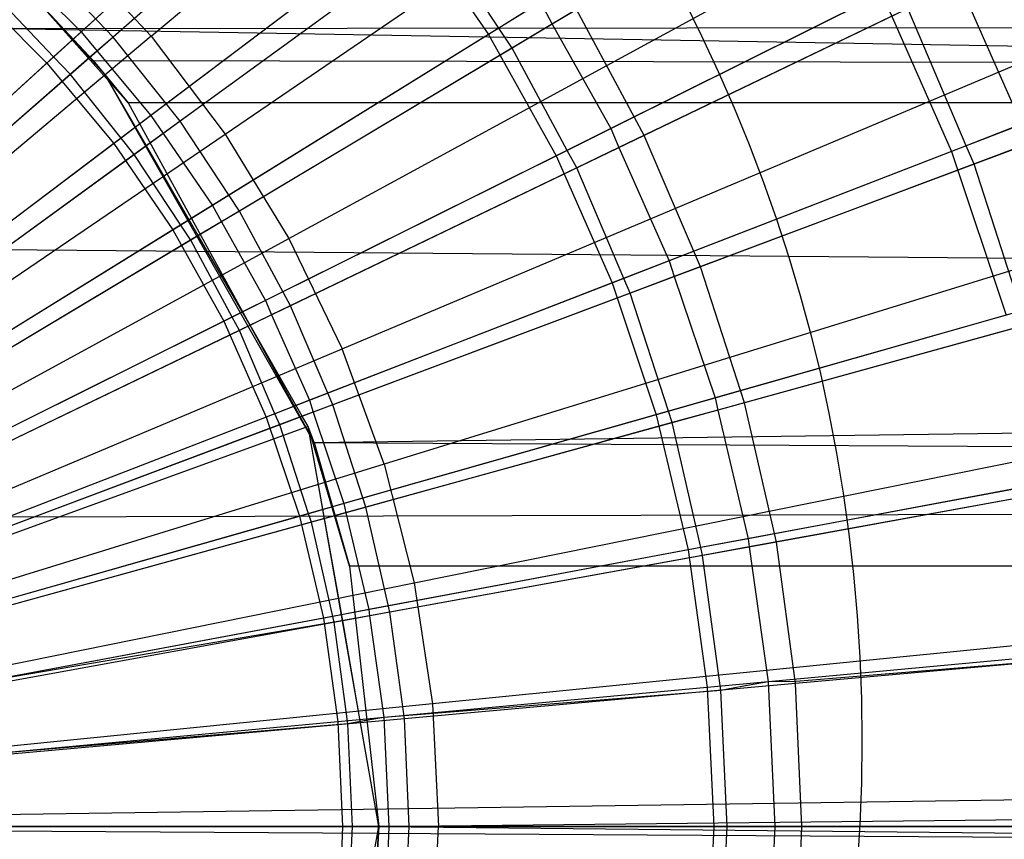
# Model space of a CAD drawing. Extents: x 0.1 to 25.1, y -5.4 to 12.3.
# Tile 59 of 107: x 13.023 to 13.508, y 0.572 to 0.975. Entities that reach past the tile are written whole.
import ezdxf

# ---------------------------------------------------------------- set-up
doc = ezdxf.new("R2010")
doc.units = 0
doc.header["$LTSCALE"] = 2.54
doc.layers.get('0').update_dxf_attribs({"color": 13, "linetype": 'CONTINUOUS'})

# ---------------------------------------------------------------- blocks, each defined once
blk = doc.blocks.new('GRUPUJ_1')
at = {"color": 0}
for p, q in [((12.96302, 6.38666, 18.79448), (13.32694, 6.69202, 18.72709)), ((12.96302, 6.38666, 18.79448), (13.32694, 6.69202, 18.72709)), ((12.99941, 6.33862, 18.79448), (13.39192, 6.60624, 18.72709)), ((12.99941, 6.33862, 18.79448), (13.39192, 6.60624, 18.72709)), ((13.03082, 6.28721, 18.79448), (13.44804, 6.51441, 18.72709)), ((13.03082, 6.28721, 18.79448), (13.44804, 6.51441, 18.72709)), ((13.08976, 6.51339, 6.32902), (12.94428, 6.38629, 6.28358)), ((13.08976, 6.51339, 6.32902), (12.94428, 6.38629, 6.28358)), ((13.05105, 6.50049, 6.42295), (12.92863, 6.38888, 6.38359)), ((13.05105, 6.50049, 6.42295), (12.92863, 6.38888, 6.38359)), ((13.04667, 6.49649, 6.47267), (12.91179, 6.37353, 6.43)), ((13.04667, 6.49649, 6.47267), (12.91179, 6.37353, 6.43)), ((13.062, 6.48914, 6.42267), (12.93642, 6.37942, 6.38381)), ((13.062, 6.48914, 6.42267), (12.93642, 6.37942, 6.38381)), ((13.28112, 6.48178, 6.52714), (13.12893, 6.38756, 6.47267)), ((13.28112, 6.48178, 6.52714), (13.12893, 6.38756, 6.47267)), ((13.29576, 6.47358, 6.47714), (13.16036, 6.39268, 6.4293)), ((13.29576, 6.47358, 6.47714), (13.16036, 6.39268, 6.4293)), ((13.13357, 6.45845, 6.32902), (12.97728, 6.3449, 6.28358)), ((13.13357, 6.45845, 6.32902), (12.97728, 6.3449, 6.28358)), ((13.09509, 6.44753, 6.42296), (12.96286, 6.34767, 6.38359)), ((13.09509, 6.44753, 6.42296), (12.96286, 6.34767, 6.38359)), ((13.09032, 6.44392, 6.47267), (12.94467, 6.33394, 6.43)), ((13.09032, 6.44392, 6.47267), (12.94467, 6.33394, 6.43)), ((13.09032, 6.44392, 6.47267), (13.12893, 6.38756, 6.47267)), ((13.09032, 6.44392, 6.47267), (13.12893, 6.38756, 6.47267)), ((13.10375, 6.43679, 6.42267), (12.96888, 6.33879, 6.38381)), ((13.10375, 6.43679, 6.42267), (12.96888, 6.33879, 6.38381)), ((13.13406, 6.39073, 6.42297), (13.10375, 6.43679, 6.42267)), ((13.13406, 6.39073, 6.42297), (13.10375, 6.43679, 6.42267)), ((12.96302, 6.38666, 18.79448), (12.92204, 6.43083, 18.79448)), ((12.96302, 6.38666, 18.79448), (12.92204, 6.43083, 18.79448)), ((12.94428, 6.38629, 6.28358), (12.9077, 6.42455, 6.28358)), ((12.94428, 6.38629, 6.28358), (12.9077, 6.42455, 6.28358)), ((13.05697, 6.23292, 18.79448), (13.49473, 6.41745, 18.72709)), ((13.05697, 6.23292, 18.79448), (13.49473, 6.41745, 18.72709)), ((13.37625, 6.42011, 6.38702), (13.20558, 6.33793, 6.32902)), ((13.37625, 6.42011, 6.38702), (13.20558, 6.33793, 6.32902)), ((12.90046, 6.41698, 6.3838), (12.92863, 6.38888, 6.38359)), ((12.90046, 6.41698, 6.3838), (12.92863, 6.38888, 6.38359)), ((13.36055, 6.41255, 6.48733), (13.39121, 6.34339, 6.48702)), ((13.36055, 6.41255, 6.48733), (13.39121, 6.34339, 6.48702)), ((12.8754, 6.40993, 6.43), (12.91179, 6.37353, 6.43)), ((12.8754, 6.40993, 6.43), (12.91179, 6.37353, 6.43)), ((13.32241, 6.40765, 6.52714), (13.16218, 6.32786, 6.47267)), ((13.32241, 6.40765, 6.52714), (13.16218, 6.32786, 6.47267)), ((13.32927, 6.41107, 6.47749), (13.18909, 6.34126, 6.42904)), ((13.32927, 6.41107, 6.47749), (13.18909, 6.34126, 6.42904)), ((13.32241, 6.40765, 6.52714), (13.35669, 6.33002, 6.52714)), ((13.32241, 6.40765, 6.52714), (13.35669, 6.33002, 6.52714)), ((12.91507, 6.37652, 6.38024), (12.88845, 6.40442, 6.38)), ((12.91507, 6.37652, 6.38024), (12.88845, 6.40442, 6.38)), ((12.89229, 6.39043, 4.57961), (25, 6.40472, 4.59341)), ((12.89229, 6.39043, 4.57961), (25, 6.40472, 4.59341)), ((12.9327, 6.37618, 6.28082), (12.90659, 6.40472, 6.28062)), ((12.90659, 6.40472, 5.40659), (12.93451, 6.37473, 5.43451)), ((12.95171, 6.35393, 5.45171), (12.90659, 6.40472, 6.28062)), ((12.93451, 6.37473, 5.43451), (12.90659, 6.40472, 6.28062)), ((12.95171, 6.35393, 5.45171), (12.90659, 6.40472, 6.28062)), ((12.9327, 6.37618, 6.28082), (12.90659, 6.40472, 6.28062)), ((12.93451, 6.37473, 5.43451), (12.90659, 6.40472, 6.28062)), ((12.90659, 6.40472, 5.40659), (12.93451, 6.37473, 5.43451)), ((13.15449, 6.40338, 6.42904), (13.13406, 6.39073, 6.42297)), ((13.15449, 6.40338, 6.42904), (13.13406, 6.39073, 6.42297)), ((13.15449, 6.40338, 6.42904), (13.16036, 6.39268, 6.4293)), ((13.15449, 6.40338, 6.42904), (13.16036, 6.39268, 6.4293)), ((13.17228, 6.39981, 6.32902), (13.00644, 6.30072, 6.28358)), ((13.17228, 6.39981, 6.32902), (13.00644, 6.30072, 6.28358)), ((13.20558, 6.33793, 6.32902), (13.17228, 6.39981, 6.32902)), ((13.20558, 6.33793, 6.32902), (13.17228, 6.39981, 6.32902)), ((13.33517, 6.40033, 6.47714), (13.19312, 6.33192, 6.42931)), ((13.33517, 6.40033, 6.47714), (13.19312, 6.33192, 6.42931)), ((13.36391, 6.33282, 6.4775), (13.33517, 6.40033, 6.47714)), ((13.36391, 6.33282, 6.4775), (13.33517, 6.40033, 6.47714)), ((13.51963, 6.39314, 6.59311), (13.35669, 6.33002, 6.52714)), ((13.51963, 6.39314, 6.59311), (13.35669, 6.33002, 6.52714)), ((12.89229, 6.39043, 4.57961), (25, 6.18084, 4.4548)), ((12.89229, 6.39043, 4.57961), (25, 6.18084, 4.4548)), ((12.92863, 6.38888, 6.38359), (12.91507, 6.37652, 6.38024)), ((12.92863, 6.38888, 6.38359), (12.91507, 6.37652, 6.38024)), ((12.92863, 6.38888, 6.38359), (12.93642, 6.37942, 6.38381)), ((12.92863, 6.38888, 6.38359), (12.93642, 6.37942, 6.38381)), ((13.13406, 6.39073, 6.42297), (12.99313, 6.30347, 6.38359)), ((13.13406, 6.39073, 6.42297), (12.99313, 6.30347, 6.38359)), ((13.14064, 6.3809, 6.42267), (13.13406, 6.39073, 6.42297)), ((13.14064, 6.3809, 6.42267), (13.13406, 6.39073, 6.42297)), ((13.16036, 6.39268, 6.4293), (13.14064, 6.3809, 6.42267)), ((13.16036, 6.39268, 6.4293), (13.14064, 6.3809, 6.42267)), ((13.16036, 6.39268, 6.4293), (13.18909, 6.34126, 6.42904)), ((13.16036, 6.39268, 6.4293), (13.18909, 6.34126, 6.42904)), ((12.96302, 6.38666, 18.79448), (12.59772, 6.08013, 18.82364)), ((12.96302, 6.38666, 18.79448), (12.59772, 6.08013, 18.82364)), ((12.94428, 6.38629, 6.28358), (12.9327, 6.37618, 6.28082)), ((12.94428, 6.38629, 6.28358), (12.9327, 6.37618, 6.28082)), ((12.97728, 6.3449, 6.28358), (12.94428, 6.38629, 6.28358)), ((12.97728, 6.3449, 6.28358), (12.94428, 6.38629, 6.28358)), ((12.96302, 6.38666, 18.79448), (12.99941, 6.33862, 18.79448)), ((12.96302, 6.38666, 18.79448), (12.99941, 6.33862, 18.79448)), ((13.12893, 6.38756, 6.47267), (12.97376, 6.29147, 6.43)), ((13.12893, 6.38756, 6.47267), (12.97376, 6.29147, 6.43)), ((13.12893, 6.38756, 6.47267), (13.16218, 6.32786, 6.47267)), ((13.12893, 6.38756, 6.47267), (13.16218, 6.32786, 6.47267)), ((12.93642, 6.37942, 6.38381), (12.9233, 6.36796, 6.38)), ((12.93642, 6.37942, 6.38381), (12.9233, 6.36796, 6.38)), ((12.93642, 6.37942, 6.38381), (12.96286, 6.34767, 6.38359)), ((12.93642, 6.37942, 6.38381), (12.96286, 6.34767, 6.38359)), ((13.14064, 6.3809, 6.42267), (12.99756, 6.29541, 6.38382)), ((13.14064, 6.3809, 6.42267), (12.99756, 6.29541, 6.38382)), ((13.16764, 6.33058, 6.42297), (13.14064, 6.3809, 6.42267)), ((13.16764, 6.33058, 6.42297), (13.14064, 6.3809, 6.42267)), ((12.91179, 6.37353, 6.43), (12.77488, 6.24872, 6.39938)), ((12.91179, 6.37353, 6.43), (12.77488, 6.24872, 6.39938)), ((12.91507, 6.37652, 6.38024), (12.78616, 6.25901, 6.35097)), ((12.91507, 6.37652, 6.38024), (12.78616, 6.25901, 6.35097)), ((12.9327, 6.37618, 6.28082), (12.79658, 6.25725, 6.25096)), ((12.9327, 6.37618, 6.28082), (12.79658, 6.25725, 6.25096)), ((12.91179, 6.37353, 6.43), (12.94467, 6.33394, 6.43)), ((12.91179, 6.37353, 6.43), (12.94467, 6.33394, 6.43)), ((12.9233, 6.36796, 6.38), (12.91507, 6.37652, 6.38024)), ((12.9233, 6.36796, 6.38), (12.91507, 6.37652, 6.38024)), ((12.94048, 6.36774, 6.28062), (12.9327, 6.37618, 6.28082)), ((12.94048, 6.36774, 6.28062), (12.9327, 6.37618, 6.28082)), ((12.93451, 6.37473, 5.43451), (25, 6.35265, 5.45271)), ((12.93451, 6.37473, 5.43451), (12.95171, 6.35393, 5.45171)), ((12.93451, 6.37473, 5.43451), (25, 6.35265, 5.45271)), ((12.93451, 6.37473, 5.43451), (12.95171, 6.35393, 5.45171)), ((12.94048, 6.36774, 6.28062), (12.71744, 6.18059, 6.23846)), ((12.94048, 6.36774, 6.28062), (12.71744, 6.18059, 6.23846)), ((12.9233, 6.36796, 6.38), (12.79137, 6.2527, 6.35113)), ((12.9233, 6.36796, 6.38), (12.79137, 6.2527, 6.35113)), ((12.94824, 6.33663, 6.38024), (12.9233, 6.36796, 6.38)), ((12.94824, 6.33663, 6.38024), (12.9233, 6.36796, 6.38)), ((12.96067, 6.33284, 6.2804), (12.94048, 6.36774, 6.28062)), ((13.04315, 6.18684, 5.54315), (12.94048, 6.36774, 6.28062)), ((12.96067, 6.33284, 6.2804), (12.94048, 6.36774, 6.28062)), ((12.95171, 6.35393, 5.45171), (12.94048, 6.36774, 6.28062)), ((13.04315, 6.18684, 5.54315), (12.94048, 6.36774, 6.28062)), ((12.95171, 6.35393, 5.45171), (12.94048, 6.36774, 6.28062)), ((13.24595, 6.36001, 6.825), (13.24595, 6.36001, 10.825)), ((13.24595, 6.36001, 6.825), (13.24595, 6.36001, 10.825)), ((25, 6.35265, 5.45271), (12.95171, 6.35393, 5.45171)), ((25, 6.35265, 5.45271), (12.95171, 6.35393, 5.45171)), ((12.95171, 6.35393, 5.45171), (13.04315, 6.18684, 5.54315)), ((12.95171, 6.35393, 5.45171), (13.04315, 6.18684, 5.54315)), ((13.04315, 6.18684, 5.54315), (25, 6.35265, 5.45271)), ((13.04315, 6.18684, 5.54315), (25, 6.35265, 5.45271)), ((12.96286, 6.34767, 6.38359), (12.94824, 6.33663, 6.38024)), ((12.96286, 6.34767, 6.38359), (12.94824, 6.33663, 6.38024)), ((12.97728, 6.3449, 6.28358), (12.96067, 6.33284, 6.2804)), ((12.97728, 6.3449, 6.28358), (12.96067, 6.33284, 6.2804)), ((12.96286, 6.34767, 6.38359), (12.96888, 6.33879, 6.38381)), ((12.96286, 6.34767, 6.38359), (12.96888, 6.33879, 6.38381)), ((13.00644, 6.30072, 6.28358), (12.97728, 6.3449, 6.28358)), ((13.00644, 6.30072, 6.28358), (12.97728, 6.3449, 6.28358)), ((13.18909, 6.34126, 6.42904), (13.16764, 6.33058, 6.42297)), ((13.18909, 6.34126, 6.42904), (13.16764, 6.33058, 6.42297)), ((13.18909, 6.34126, 6.42904), (13.19312, 6.33192, 6.42931)), ((13.18909, 6.34126, 6.42904), (13.19312, 6.33192, 6.42931)), ((13.41054, 6.33987, 6.38702), (13.2332, 6.27331, 6.32902)), ((13.41054, 6.33987, 6.38702), (13.2332, 6.27331, 6.32902)), ((13.39121, 6.34339, 6.48702), (13.36391, 6.33282, 6.4775)), ((13.39121, 6.34339, 6.48702), (13.36391, 6.33282, 6.4775)), ((12.60539, 6.06999, 18.82364), (12.99941, 6.33862, 18.79448)), ((12.60539, 6.06999, 18.82364), (12.99941, 6.33862, 18.79448)), ((12.94824, 6.33663, 6.38024), (12.80901, 6.23149, 6.35097)), ((12.94824, 6.33663, 6.38024), (12.80901, 6.23149, 6.35097)), ((12.95475, 6.32853, 6.38), (12.94824, 6.33663, 6.38024)), ((12.95475, 6.32853, 6.38), (12.94824, 6.33663, 6.38024)), ((12.96888, 6.33879, 6.38381), (12.95475, 6.32853, 6.38)), ((12.96888, 6.33879, 6.38381), (12.95475, 6.32853, 6.38)), ((12.96888, 6.33879, 6.38381), (12.99313, 6.30347, 6.38359)), ((12.96888, 6.33879, 6.38381), (12.99313, 6.30347, 6.38359)), ((12.99941, 6.33862, 18.79448), (13.03082, 6.28721, 18.79448)), ((12.99941, 6.33862, 18.79448), (13.03082, 6.28721, 18.79448)), ((13.20558, 6.33793, 6.32902), (13.03153, 6.25411, 6.28358)), ((13.20558, 6.33793, 6.32902), (13.03153, 6.25411, 6.28358)), ((13.2332, 6.27331, 6.32902), (13.20558, 6.33793, 6.32902)), ((13.2332, 6.27331, 6.32902), (13.20558, 6.33793, 6.32902)), ((12.94467, 6.33394, 6.43), (12.79683, 6.22229, 6.39938)), ((12.94467, 6.33394, 6.43), (12.79683, 6.22229, 6.39938)), ((12.96067, 6.33284, 6.2804), (12.81861, 6.22962, 6.25096)), ((12.96067, 6.33284, 6.2804), (12.81861, 6.22962, 6.25096)), ((12.94467, 6.33394, 6.43), (12.97376, 6.29147, 6.43)), ((12.94467, 6.33394, 6.43), (12.97376, 6.29147, 6.43)), ((12.98623, 6.28865, 6.28015), (12.96067, 6.33284, 6.2804)), ((12.98623, 6.28865, 6.28015), (12.96067, 6.33284, 6.2804)), ((12.98623, 6.28865, 6.28015), (12.96067, 6.33284, 6.2804)), ((12.98623, 6.28865, 6.28015), (12.96067, 6.33284, 6.2804)), ((13.16764, 6.33058, 6.42297), (13.0192, 6.25667, 6.38359)), ((13.16764, 6.33058, 6.42297), (13.0192, 6.25667, 6.38359)), ((13.17237, 6.32193, 6.42267), (13.16764, 6.33058, 6.42297)), ((13.17237, 6.32193, 6.42267), (13.16764, 6.33058, 6.42297)), ((13.19312, 6.33192, 6.42931), (13.17237, 6.32193, 6.42267)), ((13.19312, 6.33192, 6.42931), (13.17237, 6.32193, 6.42267)), ((13.35669, 6.33002, 6.52714), (13.18978, 6.26536, 6.47267)), ((13.35669, 6.33002, 6.52714), (13.18978, 6.26536, 6.47267)), ((13.19312, 6.33192, 6.42931), (13.21781, 6.27622, 6.42904)), ((13.19312, 6.33192, 6.42931), (13.21781, 6.27622, 6.42904)), ((13.36391, 6.33282, 6.4775), (13.21781, 6.27622, 6.42904)), ((13.36391, 6.33282, 6.4775), (13.21781, 6.27622, 6.42904)), ((13.35669, 6.33002, 6.52714), (13.38366, 6.24956, 6.52714)), ((13.35669, 6.33002, 6.52714), (13.38366, 6.24956, 6.52714)), ((13.36786, 6.32385, 6.47714), (13.36391, 6.33282, 6.4775)), ((13.36786, 6.32385, 6.47714), (13.36391, 6.33282, 6.4775)), ((13.39431, 6.33377, 6.48734), (13.36786, 6.32385, 6.47714)), ((13.39431, 6.33377, 6.48734), (13.36786, 6.32385, 6.47714)), ((12.95475, 6.32853, 6.38), (12.81304, 6.22557, 6.35113)), ((12.95475, 6.32853, 6.38), (12.81304, 6.22557, 6.35113)), ((12.97759, 6.29385, 6.38025), (12.95475, 6.32853, 6.38)), ((12.97759, 6.29385, 6.38025), (12.95475, 6.32853, 6.38)), ((13.16218, 6.32786, 6.47267), (12.9988, 6.24651, 6.43)), ((13.16218, 6.32786, 6.47267), (12.9988, 6.24651, 6.43)), ((13.16218, 6.32786, 6.47267), (13.18978, 6.26536, 6.47267)), ((13.16218, 6.32786, 6.47267), (13.18978, 6.26536, 6.47267)), ((13.17237, 6.32193, 6.42267), (13.02225, 6.24964, 6.38382)), ((13.17237, 6.32193, 6.42267), (13.02225, 6.24964, 6.38382)), ((13.19552, 6.26759, 6.42298), (13.17237, 6.32193, 6.42267)), ((13.19552, 6.26759, 6.42298), (13.17237, 6.32193, 6.42267)), ((13.36786, 6.32385, 6.47714), (13.22032, 6.26847, 6.42932)), ((13.36786, 6.32385, 6.47714), (13.22032, 6.26847, 6.42932)), ((13.39118, 6.2517, 6.47751), (13.36786, 6.32385, 6.47714)), ((13.39118, 6.2517, 6.47751), (13.36786, 6.32385, 6.47714)), ((13.53154, 6.31632, 18.72709), (13.07758, 6.1763, 18.79448)), ((13.53154, 6.31632, 18.72709), (13.07758, 6.1763, 18.79448)), ((12.99313, 6.30347, 6.38359), (12.97759, 6.29385, 6.38025)), ((12.99313, 6.30347, 6.38359), (12.97759, 6.29385, 6.38025)), ((12.99313, 6.30347, 6.38359), (12.99756, 6.29541, 6.38382)), ((12.99313, 6.30347, 6.38359), (12.99756, 6.29541, 6.38382)), ((13.00644, 6.30072, 6.28358), (12.98623, 6.28865, 6.28015)), ((13.00644, 6.30072, 6.28358), (12.98623, 6.28865, 6.28015)), ((13.03153, 6.25411, 6.28358), (13.00644, 6.30072, 6.28358)), ((13.03153, 6.25411, 6.28358), (13.00644, 6.30072, 6.28358)), ((12.97376, 6.29147, 6.43), (12.81625, 6.19395, 6.39938)), ((12.97376, 6.29147, 6.43), (12.81625, 6.19395, 6.39938)), ((12.97759, 6.29385, 6.38025), (12.82923, 6.20198, 6.35097)), ((12.97759, 6.29385, 6.38025), (12.82923, 6.20198, 6.35097)), ((12.97376, 6.29147, 6.43), (12.9988, 6.24651, 6.43)), ((12.97376, 6.29147, 6.43), (12.9988, 6.24651, 6.43)), ((12.98253, 6.28644, 6.38), (12.97759, 6.29385, 6.38025)), ((12.98253, 6.28644, 6.38), (12.97759, 6.29385, 6.38025)), ((12.99756, 6.29541, 6.38382), (12.98253, 6.28644, 6.38)), ((12.99756, 6.29541, 6.38382), (12.98253, 6.28644, 6.38)), ((12.99756, 6.29541, 6.38382), (13.0192, 6.25667, 6.38359)), ((12.99756, 6.29541, 6.38382), (13.0192, 6.25667, 6.38359)), ((12.61203, 6.05914, 18.82364), (13.03082, 6.28721, 18.79448)), ((12.61203, 6.05914, 18.82364), (13.03082, 6.28721, 18.79448)), ((12.98253, 6.28644, 6.38), (12.83219, 6.19661, 6.35113)), ((12.98253, 6.28644, 6.38), (12.83219, 6.19661, 6.35113)), ((12.98623, 6.28865, 6.28015), (12.83808, 6.20013, 6.25096)), ((12.98623, 6.28865, 6.28015), (12.83808, 6.20013, 6.25096)), ((13.00288, 6.24854, 6.38025), (12.98253, 6.28644, 6.38)), ((13.00288, 6.24854, 6.38025), (12.98253, 6.28644, 6.38)), ((13.01167, 6.24454, 6.28027), (12.98623, 6.28865, 6.28015)), ((13.01167, 6.24454, 6.28027), (12.98623, 6.28865, 6.28015)), ((13.01167, 6.24454, 6.28027), (12.98623, 6.28865, 6.28015)), ((13.01167, 6.24454, 6.28027), (12.98623, 6.28865, 6.28015)), ((13.03082, 6.28721, 18.79448), (13.05697, 6.23292, 18.79448)), ((13.03082, 6.28721, 18.79448), (13.05697, 6.23292, 18.79448)), ((12.78446, 6.2826, 4.50029), (25, 6.18084, 4.4548)), ((12.78446, 6.2826, 4.50029), (25, 6.18084, 4.4548)), ((13.2332, 6.27331, 6.32902), (13.05233, 6.20543, 6.28358)), ((13.2332, 6.27331, 6.32902), (13.05233, 6.20543, 6.28358)), ((13.21781, 6.27622, 6.42904), (13.19552, 6.26759, 6.42298)), ((13.21781, 6.27622, 6.42904), (13.19552, 6.26759, 6.42298)), ((13.21781, 6.27622, 6.42904), (13.22032, 6.26847, 6.42932)), ((13.21781, 6.27622, 6.42904), (13.22032, 6.26847, 6.42932)), ((13.25492, 6.20648, 6.32902), (13.2332, 6.27331, 6.32902)), ((13.25492, 6.20648, 6.32902), (13.2332, 6.27331, 6.32902)), ((13.19552, 6.26759, 6.42298), (13.04084, 6.20766, 6.38359)), ((13.19552, 6.26759, 6.42298), (13.04084, 6.20766, 6.38359)), ((13.19869, 6.26036, 6.42267), (13.19552, 6.26759, 6.42298)), ((13.19869, 6.26036, 6.42267), (13.19552, 6.26759, 6.42298)), ((13.22032, 6.26847, 6.42932), (13.19869, 6.26036, 6.42267)), ((13.22032, 6.26847, 6.42932), (13.19869, 6.26036, 6.42267)), ((13.22032, 6.26847, 6.42932), (13.24041, 6.2088, 6.42904)), ((13.22032, 6.26847, 6.42932), (13.24041, 6.2088, 6.42904)), ((13.18978, 6.26536, 6.47267), (13.01959, 6.19943, 6.43)), ((13.18978, 6.26536, 6.47267), (13.01959, 6.19943, 6.43)), ((13.18978, 6.26536, 6.47267), (13.21149, 6.20057, 6.47267)), ((13.18978, 6.26536, 6.47267), (13.21149, 6.20057, 6.47267)), ((13.19869, 6.26036, 6.42267), (13.04274, 6.20183, 6.38383)), ((13.19869, 6.26036, 6.42267), (13.04274, 6.20183, 6.38383)), ((13.21748, 6.20228, 6.42299), (13.19869, 6.26036, 6.42267)), ((13.21748, 6.20228, 6.42299), (13.19869, 6.26036, 6.42267)), ((13.0192, 6.25667, 6.38359), (13.00288, 6.24854, 6.38025)), ((13.0192, 6.25667, 6.38359), (13.00288, 6.24854, 6.38025)), ((13.03153, 6.25411, 6.28358), (13.01167, 6.24454, 6.28027)), ((13.03153, 6.25411, 6.28358), (13.01167, 6.24454, 6.28027)), ((13.0192, 6.25667, 6.38359), (13.02225, 6.24964, 6.38382)), ((13.0192, 6.25667, 6.38359), (13.02225, 6.24964, 6.38382)), ((13.05233, 6.20543, 6.28358), (13.03153, 6.25411, 6.28358)), ((13.05233, 6.20543, 6.28358), (13.03153, 6.25411, 6.28358)), ((13.43751, 6.25687, 6.38702), (13.25492, 6.20648, 6.32902)), ((13.43751, 6.25687, 6.38702), (13.25492, 6.20648, 6.32902)), ((13.00288, 6.24854, 6.38025), (12.84663, 6.17074, 6.35097)), ((13.00288, 6.24854, 6.38025), (12.84663, 6.17074, 6.35097)), ((13.00643, 6.24202, 6.38), (13.00288, 6.24854, 6.38025)), ((13.00643, 6.24202, 6.38), (13.00288, 6.24854, 6.38025)), ((13.02225, 6.24964, 6.38382), (13.00643, 6.24202, 6.38)), ((13.02225, 6.24964, 6.38382), (13.00643, 6.24202, 6.38)), ((13.02225, 6.24964, 6.38382), (13.04084, 6.20766, 6.38359)), ((13.02225, 6.24964, 6.38382), (13.04084, 6.20766, 6.38359)), ((13.38366, 6.24956, 6.52714), (13.21149, 6.20057, 6.47267)), ((13.38366, 6.24956, 6.52714), (13.21149, 6.20057, 6.47267)), ((13.39118, 6.2517, 6.47751), (13.24041, 6.2088, 6.42904)), ((13.39118, 6.2517, 6.47751), (13.24041, 6.2088, 6.42904)), ((12.9988, 6.24651, 6.43), (12.83297, 6.16393, 6.39938)), ((12.9988, 6.24651, 6.43), (12.83297, 6.16393, 6.39938)), ((13.01167, 6.24454, 6.28027), (12.85482, 6.16901, 6.25096)), ((13.01167, 6.24454, 6.28027), (12.85482, 6.16901, 6.25096)), ((12.9988, 6.24651, 6.43), (13.01959, 6.19943, 6.43)), ((12.9988, 6.24651, 6.43), (13.01959, 6.19943, 6.43)), ((13.03739, 6.19983, 6.28077), (13.01167, 6.24454, 6.28027)), ((13.03739, 6.19983, 6.28077), (13.01167, 6.24454, 6.28027)), ((13.03739, 6.19983, 6.28077), (13.01167, 6.24454, 6.28027)), ((13.03739, 6.19983, 6.28077), (13.01167, 6.24454, 6.28027)), ((13.39357, 6.24474, 6.47714), (13.24172, 6.20283, 6.42933)), ((13.39357, 6.24474, 6.47714), (13.24172, 6.20283, 6.42933)), ((13.00643, 6.24202, 6.38), (12.84867, 6.16605, 6.35114)), ((13.00643, 6.24202, 6.38), (12.84867, 6.16605, 6.35114)), ((13.02388, 6.20109, 6.38025), (13.00643, 6.24202, 6.38)), ((13.02388, 6.20109, 6.38025), (13.00643, 6.24202, 6.38)), ((12.61754, 6.04768, 18.82364), (13.05697, 6.23292, 18.79448)), ((12.61754, 6.04768, 18.82364), (13.05697, 6.23292, 18.79448)), ((13.07758, 6.1763, 18.79448), (13.05697, 6.23292, 18.79448)), ((13.07758, 6.1763, 18.79448), (13.05697, 6.23292, 18.79448)), ((13.09245, 6.1179, 18.79448), (13.55809, 6.21203, 18.72709)), ((13.09245, 6.1179, 18.79448), (13.55809, 6.21203, 18.72709)), ((13.04084, 6.20766, 6.38359), (13.02388, 6.20109, 6.38025)), ((13.04084, 6.20766, 6.38359), (13.02388, 6.20109, 6.38025)), ((13.05233, 6.20543, 6.28358), (13.03739, 6.19983, 6.28077)), ((13.05233, 6.20543, 6.28358), (13.03739, 6.19983, 6.28077)), ((13.04084, 6.20766, 6.38359), (13.04274, 6.20183, 6.38383)), ((13.04084, 6.20766, 6.38359), (13.04274, 6.20183, 6.38383)), ((13.06869, 6.15508, 6.28358), (13.05233, 6.20543, 6.28358)), ((13.06869, 6.15508, 6.28358), (13.05233, 6.20543, 6.28358)), ((13.25492, 6.20648, 6.32902), (13.06869, 6.15508, 6.28358)), ((13.25492, 6.20648, 6.32902), (13.06869, 6.15508, 6.28358)), ((13.24041, 6.2088, 6.42904), (13.21748, 6.20228, 6.42299)), ((13.24041, 6.2088, 6.42904), (13.21748, 6.20228, 6.42299)), ((13.24041, 6.2088, 6.42904), (13.24172, 6.20283, 6.42933)), ((13.24041, 6.2088, 6.42904), (13.24172, 6.20283, 6.42933)), ((13.27055, 6.13797, 6.32902), (13.25492, 6.20648, 6.32902)), ((13.27055, 6.13797, 6.32902), (13.25492, 6.20648, 6.32902)), ((13.01959, 6.19943, 6.43), (12.84684, 6.1325, 6.39938)), ((13.01959, 6.19943, 6.43), (12.84684, 6.1325, 6.39938)), ((13.02388, 6.20109, 6.38025), (12.86108, 6.13802, 6.35097)), ((13.02388, 6.20109, 6.38025), (12.86108, 6.13802, 6.35097)), ((13.03739, 6.19983, 6.28077), (12.86871, 6.13652, 6.25096)), ((13.03739, 6.19983, 6.28077), (12.86871, 6.13652, 6.25096)), ((13.01959, 6.19943, 6.43), (13.03595, 6.15063, 6.43)), ((13.01959, 6.19943, 6.43), (13.03595, 6.15063, 6.43)), ((13.02626, 6.19564, 6.38), (13.02388, 6.20109, 6.38025)), ((13.02626, 6.19564, 6.38), (13.02388, 6.20109, 6.38025)), ((13.04274, 6.20183, 6.38383), (13.02626, 6.19564, 6.38)), ((13.04274, 6.20183, 6.38383), (13.02626, 6.19564, 6.38)), ((13.21149, 6.20057, 6.47267), (13.03595, 6.15063, 6.43)), ((13.21149, 6.20057, 6.47267), (13.03595, 6.15063, 6.43)), ((13.04032, 6.1948, 6.28062), (13.03739, 6.19983, 6.28077)), ((13.04032, 6.1948, 6.28062), (13.03739, 6.19983, 6.28077)), ((13.04274, 6.20183, 6.38383), (13.05787, 6.15686, 6.38359)), ((13.04274, 6.20183, 6.38383), (13.05787, 6.15686, 6.38359)), ((13.21748, 6.20228, 6.42299), (13.05787, 6.15686, 6.38359)), ((13.21748, 6.20228, 6.42299), (13.05787, 6.15686, 6.38359)), ((13.21149, 6.20057, 6.47267), (13.22714, 6.13406, 6.47267)), ((13.21149, 6.20057, 6.47267), (13.22714, 6.13406, 6.47267)), ((13.21938, 6.19667, 6.42267), (13.21748, 6.20228, 6.42299)), ((13.21938, 6.19667, 6.42267), (13.21748, 6.20228, 6.42299)), ((13.24172, 6.20283, 6.42933), (13.21938, 6.19667, 6.42267)), ((13.24172, 6.20283, 6.42933), (13.21938, 6.19667, 6.42267)), ((13.24172, 6.20283, 6.42933), (13.25669, 6.13959, 6.42904)), ((13.24172, 6.20283, 6.42933), (13.25669, 6.13959, 6.42904)), ((13.04032, 6.1948, 6.28062), (12.76673, 6.09522, 6.23846)), ((13.04032, 6.1948, 6.28062), (12.76673, 6.09522, 6.23846)), ((13.02626, 6.19564, 6.38), (12.86235, 6.13413, 6.35114)), ((13.02626, 6.19564, 6.38), (12.86235, 6.13413, 6.35114)), ((13.04043, 6.1519, 6.38026), (13.02626, 6.19564, 6.38)), ((13.04043, 6.1519, 6.38026), (13.02626, 6.19564, 6.38)), ((13.04836, 6.14948, 6.28035), (13.04032, 6.1948, 6.28062)), ((13.075, 5.99814, 5.575), (13.04032, 6.1948, 6.28062)), ((13.06058, 6.12611, 5.56058), (13.04032, 6.1948, 6.28062)), ((13.04315, 6.18684, 5.54315), (13.04032, 6.1948, 6.28062)), ((13.075, 5.99814, 5.575), (13.04032, 6.1948, 6.28062)), ((13.04836, 6.14948, 6.28035), (13.04032, 6.1948, 6.28062)), ((13.06058, 6.12611, 5.56058), (13.04032, 6.1948, 6.28062)), ((13.04315, 6.18684, 5.54315), (13.04032, 6.1948, 6.28062)), ((13.21938, 6.19667, 6.42267), (13.05887, 6.15237, 6.38383)), ((13.21938, 6.19667, 6.42267), (13.05887, 6.15237, 6.38383)), ((13.23333, 6.13522, 6.423), (13.21938, 6.19667, 6.42267)), ((13.23333, 6.13522, 6.423), (13.21938, 6.19667, 6.42267)), ((13.04315, 6.18684, 5.54315), (25, 6.12497, 5.56084)), ((13.04315, 6.18684, 5.54315), (25, 6.12497, 5.56084)), ((13.04315, 6.18684, 5.54315), (13.06058, 6.12611, 5.56058)), ((13.04315, 6.18684, 5.54315), (13.06058, 6.12611, 5.56058)), ((25, 6.18084, 4.4548), (12.5, 5.99814, 4.425)), ((25, 6.18084, 4.4548), (12.5, 5.99814, 4.425)), ((25, 6.18084, 4.4548), (12.65153, 6.14967, 4.44533)), ((25, 6.18084, 4.4548), (12.65153, 6.14967, 4.44533)), ((13.07758, 6.1763, 18.79448), (12.62189, 6.03573, 18.82364)), ((13.07758, 6.1763, 18.79448), (12.62189, 6.03573, 18.82364)), ((13.07758, 6.1763, 18.79448), (13.09245, 6.1179, 18.79448)), ((13.07758, 6.1763, 18.79448), (13.09245, 6.1179, 18.79448)), ((13.45693, 6.17179, 6.38702), (13.27055, 6.13797, 6.32902)), ((13.45693, 6.17179, 6.38702), (13.27055, 6.13797, 6.32902)), ((13.40309, 6.16695, 6.52714), (13.22714, 6.13406, 6.47267)), ((13.40309, 6.16695, 6.52714), (13.22714, 6.13406, 6.47267)), ((13.41087, 6.16841, 6.47752), (13.25669, 6.13959, 6.42904)), ((13.41087, 6.16841, 6.47752), (13.25669, 6.13959, 6.42904)), ((13.41207, 6.16365, 6.47714), (13.25716, 6.13554, 6.42934)), ((13.41207, 6.16365, 6.47714), (13.25716, 6.13554, 6.42934)), ((13.05787, 6.15686, 6.38359), (13.04043, 6.1519, 6.38026)), ((13.05787, 6.15686, 6.38359), (13.04043, 6.1519, 6.38026)), ((13.05787, 6.15686, 6.38359), (13.05887, 6.15237, 6.38383)), ((13.05787, 6.15686, 6.38359), (13.05887, 6.15237, 6.38383)), ((13.30375, 6.15933, 6.825), (13.30375, 6.15933, 10.825)), ((13.30375, 6.15933, 6.825), (13.30375, 6.15933, 10.825)), ((13.04043, 6.1519, 6.38026), (12.87244, 6.10411, 6.35097)), ((13.04043, 6.1519, 6.38026), (12.87244, 6.10411, 6.35097)), ((13.04184, 6.14768, 6.38), (13.04043, 6.1519, 6.38026)), ((13.04184, 6.14768, 6.38), (13.04043, 6.1519, 6.38026)), ((13.05887, 6.15237, 6.38383), (13.04184, 6.14768, 6.38)), ((13.05887, 6.15237, 6.38383), (13.04184, 6.14768, 6.38)), ((13.06869, 6.15508, 6.28358), (13.04836, 6.14948, 6.28035)), ((13.06869, 6.15508, 6.28358), (13.04836, 6.14948, 6.28035)), ((13.05887, 6.15237, 6.38383), (13.07013, 6.10471, 6.38359)), ((13.05887, 6.15237, 6.38383), (13.07013, 6.10471, 6.38359)), ((13.08047, 6.10348, 6.28358), (13.06869, 6.15508, 6.28358)), ((13.08047, 6.10348, 6.28358), (13.06869, 6.15508, 6.28358)), ((13.03595, 6.15063, 6.43), (12.85776, 6.09993, 6.39938)), ((13.03595, 6.15063, 6.43), (12.85776, 6.09993, 6.39938)), ((13.04184, 6.14768, 6.38), (12.87312, 6.10111, 6.35114)), ((13.04184, 6.14768, 6.38), (12.87312, 6.10111, 6.35114)), ((13.04836, 6.14948, 6.28035), (12.87963, 6.10291, 6.25096)), ((13.04836, 6.14948, 6.28035), (12.87963, 6.10291, 6.25096)), ((13.03595, 6.15063, 6.43), (13.04773, 6.10053, 6.43)), ((13.03595, 6.15063, 6.43), (13.04773, 6.10053, 6.43)), ((13.05236, 6.10139, 6.38026), (13.04184, 6.14768, 6.38)), ((13.05236, 6.10139, 6.38026), (13.04184, 6.14768, 6.38)), ((13.05725, 6.09926, 6.28014), (13.04836, 6.14948, 6.28035)), ((13.05725, 6.09926, 6.28014), (13.04836, 6.14948, 6.28035)), ((13.05725, 6.09926, 6.28014), (13.04836, 6.14948, 6.28035)), ((13.05725, 6.09926, 6.28014), (13.04836, 6.14948, 6.28035)), ((13.27055, 6.13797, 6.32902), (13.08047, 6.10348, 6.28358)), ((13.27055, 6.13797, 6.32902), (13.08047, 6.10348, 6.28358)), ((13.25669, 6.13959, 6.42904), (13.23333, 6.13522, 6.423)), ((13.25669, 6.13959, 6.42904), (13.23333, 6.13522, 6.423)), ((13.25669, 6.13959, 6.42904), (13.25716, 6.13554, 6.42934)), ((13.25669, 6.13959, 6.42904), (13.25716, 6.13554, 6.42934)), ((13.27999, 6.06834, 6.32902), (13.27055, 6.13797, 6.32902)), ((13.27999, 6.06834, 6.32902), (13.27055, 6.13797, 6.32902)), ((13.22714, 6.13406, 6.47267), (13.04773, 6.10053, 6.43)), ((13.22714, 6.13406, 6.47267), (13.04773, 6.10053, 6.43)), ((13.23333, 6.13522, 6.423), (13.07013, 6.10471, 6.38359)), ((13.23333, 6.13522, 6.423), (13.07013, 6.10471, 6.38359)), ((13.23429, 6.13139, 6.42267), (13.0705, 6.10166, 6.38384)), ((13.23429, 6.13139, 6.42267), (13.0705, 6.10166, 6.38384)), ((13.22714, 6.13406, 6.47267), (13.23658, 6.06639, 6.47267)), ((13.22714, 6.13406, 6.47267), (13.23658, 6.06639, 6.47267)), ((13.23429, 6.13139, 6.42267), (13.23333, 6.13522, 6.423)), ((13.23429, 6.13139, 6.42267), (13.23333, 6.13522, 6.423)), ((13.25716, 6.13554, 6.42934), (13.23429, 6.13139, 6.42267)), ((13.25716, 6.13554, 6.42934), (13.23429, 6.13139, 6.42267)), ((13.24327, 6.06503, 6.42267), (13.23429, 6.13139, 6.42267)), ((13.24327, 6.06503, 6.42267), (13.23429, 6.13139, 6.42267)), ((13.25716, 6.13554, 6.42934), (13.26651, 6.06916, 6.42904)), ((13.25716, 6.13554, 6.42934), (13.26651, 6.06916, 6.42904)), ((13.25716, 6.13554, 6.42934), (13.26651, 6.06916, 6.42904)), ((13.25716, 6.13554, 6.42934), (13.26651, 6.06916, 6.42904)), ((25, 6.12497, 5.56084), (13.06058, 6.12611, 5.56058)), ((13.06058, 6.12611, 5.56058), (13.075, 5.99814, 5.575)), ((25, 6.12497, 5.56084), (13.06058, 6.12611, 5.56058)), ((13.06058, 6.12611, 5.56058), (13.075, 5.99814, 5.575)), ((13.075, 5.99814, 5.575), (25, 6.12497, 5.56084)), ((13.075, 5.99814, 5.575), (25, 6.12497, 5.56084)), ((12.62503, 6.02341, 18.82364), (13.09245, 6.1179, 18.79448)), ((12.62503, 6.02341, 18.82364), (13.09245, 6.1179, 18.79448)), ((13.09245, 6.1179, 18.79448), (13.10143, 6.05832, 18.79448)), ((13.09245, 6.1179, 18.79448), (13.10143, 6.05832, 18.79448)), ((13.07013, 6.10471, 6.38359), (13.05236, 6.10139, 6.38026)), ((13.07013, 6.10471, 6.38359), (13.05236, 6.10139, 6.38026)), ((13.08047, 6.10348, 6.28358), (13.05725, 6.09926, 6.28014)), ((13.08047, 6.10348, 6.28358), (13.05725, 6.09926, 6.28014)), ((13.07013, 6.10471, 6.38359), (13.0705, 6.10166, 6.38384)), ((13.07013, 6.10471, 6.38359), (13.0705, 6.10166, 6.38384)), ((13.08758, 6.05102, 6.28358), (13.08047, 6.10348, 6.28358)), ((13.08758, 6.05102, 6.28358), (13.08047, 6.10348, 6.28358)), ((13.57414, 6.10562, 18.72709), (13.10143, 6.05832, 18.79448)), ((13.57414, 6.10562, 18.72709), (13.10143, 6.05832, 18.79448)), ((13.04773, 6.10053, 6.43), (12.86563, 6.06648, 6.39938)), ((13.04773, 6.10053, 6.43), (12.86563, 6.06648, 6.39938)), ((13.05236, 6.10139, 6.38026), (12.88063, 6.06929, 6.35097)), ((13.05236, 6.10139, 6.38026), (12.88063, 6.06929, 6.35097)), ((13.05307, 6.0985, 6.38), (12.88063, 6.06929, 6.35097)), ((13.05307, 6.0985, 6.38), (12.88063, 6.06929, 6.35097)), ((13.05725, 6.09926, 6.28014), (12.8875, 6.06846, 6.25096)), ((13.05725, 6.09926, 6.28014), (12.8875, 6.06846, 6.25096)), ((13.04773, 6.10053, 6.43), (13.05484, 6.04955, 6.43)), ((13.04773, 6.10053, 6.43), (13.05484, 6.04955, 6.43)), ((13.05307, 6.0985, 6.38), (13.05236, 6.10139, 6.38026)), ((13.05307, 6.0985, 6.38), (13.05236, 6.10139, 6.38026)), ((13.0705, 6.10166, 6.38384), (13.05307, 6.0985, 6.38)), ((13.0705, 6.10166, 6.38384), (13.05307, 6.0985, 6.38)), ((13.05984, 6.04852, 6.38), (13.05307, 6.0985, 6.38)), ((13.05984, 6.04852, 6.38), (13.05307, 6.0985, 6.38)), ((13.06607, 6.04908, 6.28031), (13.05725, 6.09926, 6.28014)), ((13.06607, 6.04908, 6.28031), (13.05725, 6.09926, 6.28014)), ((13.06607, 6.04908, 6.28031), (13.05725, 6.09926, 6.28014)), ((13.06607, 6.04908, 6.28031), (13.05725, 6.09926, 6.28014)), ((13.0705, 6.10166, 6.38384), (13.07753, 6.05165, 6.38359)), ((13.0705, 6.10166, 6.38384), (13.07753, 6.05165, 6.38359)), ((13.0705, 6.10166, 6.38384), (13.07753, 6.05165, 6.38359)), ((13.0705, 6.10166, 6.38384), (13.07753, 6.05165, 6.38359)), ((13.46864, 6.08532, 6.38702), (13.27999, 6.06834, 6.32902)), ((13.46864, 6.08532, 6.38702), (13.27999, 6.06834, 6.32902)), ((13.41481, 6.08291, 6.52714), (13.23658, 6.06639, 6.47267)), ((13.41481, 6.08291, 6.52714), (13.23658, 6.06639, 6.47267)), ((13.42324, 6.08123, 6.47714), (13.28029, 6.0694, 6.43361)), ((13.42324, 6.08123, 6.47714), (13.28029, 6.0694, 6.43361)), ((13.42324, 6.08123, 6.47714), (13.28029, 6.0694, 6.43361)), ((13.26651, 6.06916, 6.42904), (13.25358, 6.06696, 6.42586)), ((13.26651, 6.06916, 6.42904), (13.25358, 6.06696, 6.42586)), ((13.26651, 6.06916, 6.42904), (13.25358, 6.06696, 6.42586)), ((13.28029, 6.0694, 6.43361), (13.26651, 6.06916, 6.42904)), ((13.28029, 6.0694, 6.43361), (13.26651, 6.06916, 6.42904)), ((13.28029, 6.0694, 6.43361), (13.26651, 6.06916, 6.42904)), ((13.26651, 6.06916, 6.42904), (13.2698, 5.99814, 6.42904)), ((13.26651, 6.06916, 6.42904), (13.2698, 5.99814, 6.42904)), ((13.23658, 6.06639, 6.47267), (13.05484, 6.04955, 6.43)), ((13.23658, 6.06639, 6.47267), (13.05484, 6.04955, 6.43)), ((13.24327, 6.06503, 6.42267), (13.07753, 6.05165, 6.38359)), ((13.24327, 6.06503, 6.42267), (13.07753, 6.05165, 6.38359)), ((13.24327, 6.06503, 6.42267), (13.07753, 6.05165, 6.38359)), ((13.27999, 6.06834, 6.32902), (13.08758, 6.05102, 6.28358)), ((13.27999, 6.06834, 6.32902), (13.08758, 6.05102, 6.28358)), ((13.23658, 6.06639, 6.47267), (13.23973, 5.99814, 6.47267)), ((13.23658, 6.06639, 6.47267), (13.23973, 5.99814, 6.47267)), ((13.25358, 6.06696, 6.42586), (13.24327, 6.06503, 6.42267)), ((13.25358, 6.06696, 6.42586), (13.24327, 6.06503, 6.42267)), ((13.25358, 6.06696, 6.42586), (13.24327, 6.06503, 6.42267)), ((13.24628, 5.99814, 6.42267), (13.24327, 6.06503, 6.42267)), ((13.24628, 5.99814, 6.42267), (13.24327, 6.06503, 6.42267)), ((13.28314, 5.99814, 6.32902), (13.27999, 6.06834, 6.32902)), ((13.28314, 5.99814, 6.32902), (13.27999, 6.06834, 6.32902)), ((13.10143, 6.05832, 18.79448), (12.62693, 6.01084, 18.82364)), ((13.10143, 6.05832, 18.79448), (12.62693, 6.01084, 18.82364)), ((13.10143, 6.05832, 18.79448), (13.10443, 5.99814, 18.79448)), ((13.10143, 6.05832, 18.79448), (13.10443, 5.99814, 18.79448)), ((13.05484, 6.04955, 6.43), (12.87037, 6.03246, 6.39938)), ((13.05484, 6.04955, 6.43), (12.87037, 6.03246, 6.39938)), ((13.06607, 6.04908, 6.28031), (12.89224, 6.03344, 6.25096)), ((13.06607, 6.04908, 6.28031), (12.89224, 6.03344, 6.25096)), ((13.05484, 6.04955, 6.43), (13.05722, 5.99814, 6.43)), ((13.05484, 6.04955, 6.43), (13.05722, 5.99814, 6.43)), ((13.06774, 6.04999, 6.38188), (13.05984, 6.04852, 6.38)), ((13.06774, 6.04999, 6.38188), (13.05984, 6.04852, 6.38)), ((13.06774, 6.04999, 6.38188), (13.05984, 6.04852, 6.38)), ((13.08758, 6.05102, 6.28358), (13.06607, 6.04908, 6.28031)), ((13.08758, 6.05102, 6.28358), (13.06607, 6.04908, 6.28031)), ((13.075, 5.99814, 6.28062), (13.06607, 6.04908, 6.28031)), ((13.075, 5.99814, 6.28062), (13.06607, 6.04908, 6.28031)), ((13.075, 5.99814, 6.28062), (13.06607, 6.04908, 6.28031)), ((13.075, 5.99814, 6.28062), (13.06607, 6.04908, 6.28031)), ((13.07753, 6.05165, 6.38359), (13.06774, 6.04999, 6.38188)), ((13.07753, 6.05165, 6.38359), (13.06774, 6.04999, 6.38188)), ((13.07753, 6.05165, 6.38359), (13.06774, 6.04999, 6.38188)), ((13.07753, 6.05165, 6.38359), (13.08001, 5.99814, 6.38359)), ((13.07753, 6.05165, 6.38359), (13.08001, 5.99814, 6.38359)), ((13.08995, 5.99814, 6.28358), (13.08758, 6.05102, 6.28358)), ((13.08995, 5.99814, 6.28358), (13.08758, 6.05102, 6.28358)), ((13.05984, 6.04852, 6.38), (12.88557, 6.03386, 6.35097)), ((13.05984, 6.04852, 6.38), (12.88557, 6.03386, 6.35097)), ((13.05984, 6.04852, 6.38), (12.88557, 6.03386, 6.35097)), ((13.0621, 5.99814, 6.38), (13.05984, 6.04852, 6.38)), ((13.0621, 5.99814, 6.38), (13.05984, 6.04852, 6.38)), ((25, 5.92113, 4.43018), (12.5, 5.99814, 4.425)), ((25, 5.92113, 4.43018), (12.5, 5.99814, 4.425)), ((12.62756, 5.99814, 18.82364), (13.10443, 5.99814, 18.79448)), ((12.62756, 5.99814, 18.82364), (13.10443, 5.99814, 18.79448)), ((13.05301, 5.99814, 6.27744), (12.81949, 5.99814, 6.24362)), ((13.05301, 5.99814, 6.27744), (12.81949, 5.99814, 6.24362)), ((12.87196, 5.99814, 6.39938), (13.05722, 5.99814, 6.43)), ((12.87196, 5.99814, 6.39938), (13.05722, 5.99814, 6.43)), ((12.95696, 5.99814, 6.36277), (12.88722, 5.99814, 6.35097)), ((12.95696, 5.99814, 6.36277), (12.88722, 5.99814, 6.35097)), ((12.89382, 5.99814, 6.25096), (13.05301, 5.99814, 6.27744)), ((12.89382, 5.99814, 6.25096), (13.05301, 5.99814, 6.27744)), ((13.0621, 5.99814, 6.38), (12.95696, 5.99814, 6.36277)), ((13.0621, 5.99814, 6.38), (12.95696, 5.99814, 6.36277)), ((13.075, 5.99814, 6.28062), (13.05301, 5.99814, 6.27744)), ((13.075, 5.99814, 6.28062), (13.05301, 5.99814, 6.27744)), ((13.075, 5.99814, 6.28062), (13.05301, 5.99814, 6.27744)), ((13.075, 5.99814, 6.28062), (13.05301, 5.99814, 6.27744)), ((13.05722, 5.99814, 6.43), (13.05484, 5.94672, 6.43)), ((13.05722, 5.99814, 6.43), (13.05484, 5.94672, 6.43)), ((13.05722, 5.99814, 6.43), (13.23973, 5.99814, 6.47267)), ((13.05722, 5.99814, 6.43), (13.23973, 5.99814, 6.47267)), ((13.05984, 5.94775, 6.38), (13.0621, 5.99814, 6.38)), ((13.05984, 5.94775, 6.38), (13.0621, 5.99814, 6.38)), ((13.07117, 5.99814, 6.3821), (13.0621, 5.99814, 6.38)), ((13.07117, 5.99814, 6.3821), (13.0621, 5.99814, 6.38)), ((13.06607, 5.94719, 6.28031), (13.075, 5.99814, 6.28062)), ((13.06607, 5.94719, 6.28031), (13.075, 5.99814, 6.28062)), ((13.06607, 5.94719, 6.28031), (13.075, 5.99814, 6.28062)), ((13.06607, 5.94719, 6.28031), (13.075, 5.99814, 6.28062)), ((13.075, 5.99814, 5.575), (13.07102, 5.9306, 5.571)), ((13.07102, 5.9306, 5.571), (13.075, 5.99814, 6.28062)), ((13.07102, 5.9306, 5.571), (13.075, 5.99814, 6.28062)), ((13.075, 5.99814, 5.575), (13.07102, 5.9306, 5.571)), ((13.08001, 5.99814, 6.38359), (13.07117, 5.99814, 6.3821)), ((13.08001, 5.99814, 6.38359), (13.07117, 5.99814, 6.3821)), ((13.075, 5.99814, 6.28062), (13.08995, 5.99814, 6.28358)), ((13.075, 5.99814, 6.28062), (13.08995, 5.99814, 6.28358)), ((13.075, 5.99814, 5.575), (25, 5.8713, 5.56084)), ((13.075, 5.99814, 5.575), (25, 5.8713, 5.56084)), ((13.075, 5.99814, 5.575), (13.075, 5.99814, 6.28062)), ((13.075, 5.99814, 5.575), (13.075, 5.99814, 6.28062)), ((13.08001, 5.99814, 6.38359), (13.07753, 5.94462, 6.38359)), ((13.08001, 5.99814, 6.38359), (13.07753, 5.94462, 6.38359)), ((13.15116, 5.99814, 6.40063), (13.08001, 5.99814, 6.38359)), ((13.15116, 5.99814, 6.40063), (13.08001, 5.99814, 6.38359)), ((13.08758, 5.94525, 6.28358), (13.08995, 5.99814, 6.28358)), ((13.08758, 5.94525, 6.28358), (13.08995, 5.99814, 6.28358)), ((13.08995, 5.99814, 6.28358), (13.28314, 5.99814, 6.32902)), ((13.08995, 5.99814, 6.28358), (13.28314, 5.99814, 6.32902)), ((13.10143, 5.93795, 18.79448), (13.10443, 5.99814, 18.79448)), ((13.10143, 5.93795, 18.79448), (13.10443, 5.99814, 18.79448)), ((13.10443, 5.99814, 18.79448), (13.5795, 5.99814, 18.72709)), ((13.10443, 5.99814, 18.79448), (13.5795, 5.99814, 18.72709)), ((13.24628, 5.99814, 6.42267), (13.15116, 5.99814, 6.40063)), ((13.24628, 5.99814, 6.42267), (13.15116, 5.99814, 6.40063)), ((13.23973, 5.99814, 6.47267), (13.23658, 5.92988, 6.47267)), ((13.23973, 5.99814, 6.47267), (13.23658, 5.92988, 6.47267)), ((13.23973, 5.99814, 6.47267), (13.41873, 5.99814, 6.52714)), ((13.23973, 5.99814, 6.47267), (13.41873, 5.99814, 6.52714)), ((13.24327, 5.93124, 6.42267), (13.24628, 5.99814, 6.42267)), ((13.24327, 5.93124, 6.42267), (13.24628, 5.99814, 6.42267)), ((13.25817, 5.99814, 6.42625), (13.24628, 5.99814, 6.42267)), ((13.25817, 5.99814, 6.42625), (13.24628, 5.99814, 6.42267)), ((13.2698, 5.99814, 6.42904), (13.25817, 5.99814, 6.42625)), ((13.2698, 5.99814, 6.42904), (13.25817, 5.99814, 6.42625)), ((13.2698, 5.99814, 6.42904), (13.26651, 5.92711, 6.42904)), ((13.2698, 5.99814, 6.42904), (13.26651, 5.92711, 6.42904)), ((13.33957, 5.99814, 6.45079), (13.2698, 5.99814, 6.42904)), ((13.33957, 5.99814, 6.45079), (13.2698, 5.99814, 6.42904)), ((13.27999, 5.92794, 6.32902), (13.28314, 5.99814, 6.32902)), ((13.27999, 5.92794, 6.32902), (13.28314, 5.99814, 6.32902)), ((13.28314, 5.99814, 6.32902), (13.47256, 5.99814, 6.38702)), ((13.28314, 5.99814, 6.32902), (13.47256, 5.99814, 6.38702)), ((13.42697, 5.99814, 6.47714), (13.33957, 5.99814, 6.45079)), ((13.42697, 5.99814, 6.47714), (13.33957, 5.99814, 6.45079))]:
    blk.add_line(p, q, dxfattribs=at)
for centre in [(12.51268, 6.04013, 6.825), (12.51268, 6.04013, 10.825), (12.51268, 6.04013, 6.825), (12.51268, 6.04013, 10.825), (12.51268, 6.04013, 6.825), (12.51268, 6.04013, 10.825), (12.51268, 6.04013, 6.825), (12.51268, 6.04013, 10.825), (12.51268, 6.04013, 6.825), (12.51268, 6.04013, 10.825), (12.51268, 6.04013, 6.825), (12.51268, 6.04013, 10.825), (12.51268, 6.04013, 6.825), (12.51268, 6.04013, 10.825), (12.51268, 6.04013, 6.825), (12.51268, 6.04013, 10.825), (12.51268, 6.04013, 6.825), (12.51268, 6.04013, 10.825), (12.51268, 6.04013, 6.825), (12.51268, 6.04013, 10.825), (12.51268, 6.04013, 6.825), (12.51268, 6.04013, 10.825), (12.51268, 6.04013, 6.825), (12.51268, 6.04013, 10.825), (12.51268, 6.04013, 6.825), (12.51268, 6.04013, 10.825), (12.51268, 6.04013, 6.825), (12.51268, 6.04013, 10.825), (12.51268, 6.04013, 6.825), (12.51268, 6.04013, 10.825), (12.51268, 6.04013, 6.825), (12.51268, 6.04013, 10.825), (12.51268, 6.04013, 6.825), (12.51268, 6.04013, 10.825), (12.51268, 6.04013, 6.825), (12.51268, 6.04013, 10.825), (12.51268, 6.04013, 6.825), (12.51268, 6.04013, 10.825), (12.51268, 6.04013, 6.825), (12.51268, 6.04013, 10.825), (12.51268, 6.04013, 6.825), (12.51268, 6.04013, 10.825), (12.51268, 6.04013, 6.825), (12.51268, 6.04013, 10.825), (12.51268, 6.04013, 6.825), (12.51268, 6.04013, 10.825), (12.51268, 6.04013, 6.825), (12.51268, 6.04013, 10.825), (12.51268, 6.04013, 6.825), (12.51268, 6.04013, 10.825)]:
    blk.add_circle(centre, 0.8, dxfattribs=at)

msp = doc.modelspace()

# ---------------------------------------------------------------- block references
at = {"color": 0}
msp.add_blockref('GRUPUJ_1', (0.125, -5.41988, 0.188), dxfattribs=at)

doc.saveas('drawing.dxf')
